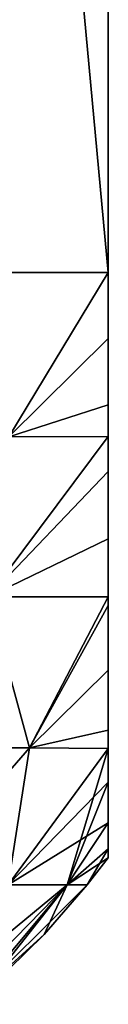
# Model space of a CAD drawing. Header units: metres. Extents: x -90 to 90, y -123 to 74.
# Tile 117 of 131: x 71.548 to 72, y 24.25 to 29.295. Entities that reach past the tile are written whole.
import ezdxf

# ---------------------------------------------------------------- set-up
doc = ezdxf.new("R2010")
doc.units = ezdxf.units.M
doc.layers.add('solid_11662012', color=7, linetype='CONTINUOUS')

msp = doc.modelspace()

# ---------------------------------------------------------------- linework, layer by layer
at = {"layer": 'solid_11662012'}
for points in [[(72, 28, 5), (72, 36, 5), (71.258331, 36, 6.5)], [(72, 28, 5), (71.258331, 36, 6.5), (71.258331, 28, 6.5)], [(71.258331, 28, -6.5), (71.258331, 36, -6.5), (72, 36, -5)], [(71.258331, 28, -6.5), (72, 36, -5), (72, 28, -5)], [(72, 36, -5), (72, 36, 5), (72, 28, 5)], [(72, 28, -5), (72, 36, -5), (72, 28, 5)], [(72, 28, 5), (71.258331, 28, 6.5), (71.491638, 27.158506, 5.92393)], [(71.491638, 27.158506, -5.923935), (71.258331, 28, -6.5), (72, 28, -5)], [(72, 27.66193, 4.970171), (72, 28, 5), (71.491638, 27.158506, 5.92393)], [(72, 27.661568, -4.970107), (71.491638, 27.158506, -5.923935), (72, 28, -5)], [(72, 28, -5), (72, 28, 5), (72, 27.66193, 4.970171)], [(72, 27.661568, -4.970107), (72, 28, -5), (72, 27.66193, 4.970171)], [(72, 27.66193, 4.970171), (71.491638, 27.158506, 5.92393), (72, 27.321575, 4.878502)], [(72, 27.661568, -4.970107), (72, 27.32147, -4.878464), (71.491638, 27.158506, -5.923935)], [(72, 27.661568, -4.970107), (72, 27.66193, 4.970171), (72, 27.321575, 4.878502)], [(72, 27.661568, -4.970107), (72, 27.321575, 4.878502), (72, 27.32147, -4.878464)], [(72, 27.321575, 4.878502), (71.491638, 27.158506, 5.92393), (72, 27.159101, 4.811787)], [(72, 27.32147, -4.878464), (72, 27.159086, -4.811779), (71.491638, 27.158506, -5.923935)], [(72, 27.32147, -4.878464), (72, 27.321575, 4.878502), (72, 27.159101, 4.811787)], [(72, 27.32147, -4.878464), (72, 27.159101, 4.811787), (72, 27.159086, -4.811779)], [(71.386414, 26.337818, -5.660108), (71.491638, 27.158506, -5.923935), (72, 27.159086, -4.811779)], [(71.386414, 26.337818, -5.660108), (72, 27.159086, -4.811779), (72, 26.979347, -4.719491)], [(72, 27.159101, 4.811787), (71.491638, 27.158506, 5.92393), (71.386436, 26.337818, 5.660066)], [(72, 26.979315, 4.719471), (72, 27.159101, 4.811787), (71.386436, 26.337818, 5.660066)], [(72, 27.159086, -4.811779), (72, 27.159101, 4.811787), (72, 26.979315, 4.719471)], [(72, 26.979347, -4.719491), (72, 27.159086, -4.811779), (72, 26.979315, 4.719471)], [(72, 26.635815, -4.483718), (71.386414, 26.337818, -5.660108), (72, 26.979347, -4.719491)], [(72, 26.979315, 4.719471), (71.386436, 26.337818, 5.660066), (72, 26.635529, 4.483488)], [(72, 26.635815, -4.483718), (72, 26.979347, -4.719491), (72, 26.979315, 4.719471)], [(72, 26.635815, -4.483718), (72, 26.979315, 4.719471), (72, 26.635529, 4.483488)], [(72, 26.635815, -4.483718), (72, 26.337978, -4.205747), (71.386414, 26.337818, -5.660108)], [(72, 26.635529, 4.483488), (71.386436, 26.337818, 5.660066), (72, 26.33799, 4.205757)], [(72, 26.635815, -4.483718), (72, 26.635529, 4.483488), (72, 26.33799, 4.205757)], [(72, 26.635815, -4.483718), (72, 26.33799, 4.205757), (72, 26.337978, -4.205747)], [(71.386436, 26.337818, 5.660066), (71.04113, 25.56493, 5.570943), (71.596733, 25.56493, 4.296257)], [(71.596748, 25.56493, -4.296209), (71.041161, 25.56493, -5.570889), (71.386414, 26.337818, -5.660108)], [(71.596748, 25.56493, -4.296209), (71.386414, 26.337818, -5.660108), (72, 26.337978, -4.205747)], [(72, 26.33799, 4.205757), (71.386436, 26.337818, 5.660066), (71.596733, 25.56493, 4.296257)], [(72, 26.293736, 4.157683), (72, 26.33799, 4.205757), (71.596733, 25.56493, 4.296257)], [(71.596748, 25.56493, -4.296209), (72, 26.337978, -4.205747), (72, 26.294113, -4.158103)], [(72, 26.337978, -4.205747), (72, 26.33799, 4.205757), (72, 26.293736, 4.157683)], [(72, 26.294113, -4.158103), (72, 26.337978, -4.205747), (72, 26.293736, 4.157683)], [(72, 25.961771, 3.727846), (72, 26.293736, 4.157683), (71.596733, 25.56493, 4.296257)], [(72, 25.962175, -3.728458), (71.596748, 25.56493, -4.296209), (72, 26.294113, -4.158103)], [(72, 25.962175, -3.728458), (72, 26.294113, -4.158103), (72, 26.293736, 4.157683)], [(72, 25.962175, -3.728458), (72, 26.293736, 4.157683), (72, 25.961771, 3.727846)], [(72, 25.961771, 3.727846), (71.596733, 25.56493, 4.296257), (72, 25.654558, 3.186094)], [(72, 25.962175, -3.728458), (72, 25.6549, -3.186802), (71.596748, 25.56493, -4.296209)], [(72, 25.962175, -3.728458), (72, 25.961771, 3.727846), (72, 25.6549, -3.186802)], [(72, 25.6549, -3.186802), (72, 25.961771, 3.727846), (72, 25.654558, 3.186094)], [(72, 25.654558, 3.186094), (71.596733, 25.56493, 4.296257), (72, 25.560633, 2.980323)], [(72, 25.6549, -3.186802), (72, 25.560627, -2.98031), (71.596748, 25.56493, -4.296209)], [(72, 25.6549, -3.186802), (72, 25.654558, 3.186094), (72, 25.560633, 2.980323)], [(72, 25.6549, -3.186802), (72, 25.560633, 2.980323), (72, 25.560627, -2.98031)], [(71.596733, 25.56493, 4.296257), (70.98745, 24.862066, 4.551152), (71.487495, 24.862066, 3.078066)], [(71.596733, 25.56493, 4.296257), (71.04113, 25.56493, 5.570943), (70.98745, 24.862066, 4.551152)], [(70.98745, 24.862066, -4.551152), (71.041161, 25.56493, -5.570889), (71.596748, 25.56493, -4.296209)], [(71.487495, 24.862066, -3.078066), (70.98745, 24.862066, -4.551152), (71.596748, 25.56493, -4.296209)], [(72, 25.560633, 2.980323), (71.596733, 25.56493, 4.296257), (71.487495, 24.862066, 3.078066)], [(71.487495, 24.862066, -3.078066), (71.596748, 25.56493, -4.296209), (72, 25.560627, -2.98031)], [(72, 25.560633, 2.980323), (71.487495, 24.862066, 3.078066), (71.790993, 24.862066, 1.552313)], [(71.487495, 24.862066, -3.078066), (72, 25.560627, -2.98031), (72, 25.388775, -2.530899)], [(72, 25.388529, 2.530165), (72, 25.560633, 2.980323), (71.790993, 24.862066, 1.552313)], [(72, 25.560627, -2.98031), (72, 25.560633, 2.980323), (72, 25.388529, 2.530165)], [(72, 25.388775, -2.530899), (72, 25.560627, -2.98031), (72, 25.388529, 2.530165)], [(72, 25.180328, -1.765009), (71.487495, 24.862066, -3.078066), (72, 25.388775, -2.530899)], [(72, 25.180191, 1.764364), (72, 25.388529, 2.530165), (71.790993, 24.862066, 1.552313)], [(72, 25.180328, -1.765009), (72, 25.388775, -2.530899), (72, 25.388529, 2.530165)], [(72, 25.180328, -1.765009), (72, 25.388529, 2.530165), (72, 25.180191, 1.764364)], [(72, 25.180328, -1.765009), (71.790993, 24.862066, -1.552313), (71.487495, 24.862066, -3.078066)], [(72, 25.180328, -1.765009), (72, 25.046347, -0.908587), (71.790993, 24.862066, -1.552313)], [(72, 25.046309, 0.908213), (72, 25.180191, 1.764364), (71.790993, 24.862066, 1.552313)], [(72, 25.180328, -1.765009), (72, 25.180191, 1.764364), (72, 25.046347, -0.908587)], [(72, 25.046347, -0.908587), (72, 25.180191, 1.764364), (72, 25.046309, 0.908213)], [(72, 25.046347, -0.908587), (72, 25), (71.790993, 24.862066, -1.552313)], [(72, 25.046309, 0.908213), (71.790993, 24.862066, 1.552313), (71.892731, 24.862066)], [(72, 25.046309, 0.908213), (71.892731, 24.862066), (72, 25)], [(72, 25.046347, -0.908587), (72, 25.046309, 0.908213), (72, 25)], [(71.790993, 24.862066, -1.552313), (72, 25), (71.892731, 24.862066)], [(71.048782, 24.25, -2.403512), (71.487495, 24.862066, -3.078066), (71.790993, 24.862066, -1.552313)], [(71.192101, 24.25, -1.609175), (71.048782, 24.25, -2.403512), (71.790993, 24.862066, -1.552313)], [(71.192101, 24.25, 1.609173), (71.790993, 24.862066, 1.552313), (71.487495, 24.862066, 3.078066)], [(71.192101, 24.25, 1.609173), (71.278381, 24.25, 0.806637), (71.790993, 24.862066, 1.552313)], [(71.278381, 24.25, -0.80664), (71.192101, 24.25, -1.609175), (71.790993, 24.862066, -1.552313)], [(71.278381, 24.25, -0.80664), (71.892731, 24.862066), (71.672791, 24.607269)], [(71.278381, 24.25, -0.80664), (71.790993, 24.862066, -1.552313), (71.892731, 24.862066)], [(71.278381, 24.25, 0.806637), (71.30719, 24.25), (71.790993, 24.862066, 1.552313)], [(71.30719, 24.25), (71.672791, 24.607269), (71.790993, 24.862066, 1.552313)], [(71.672791, 24.607269), (71.892731, 24.862066), (71.790993, 24.862066, 1.552313)], [(71.278381, 24.25, -0.80664), (71.672791, 24.607269), (71.30719, 24.25)]]:
    msp.add_3dface(points, dxfattribs=at)

doc.saveas('drawing.dxf')
